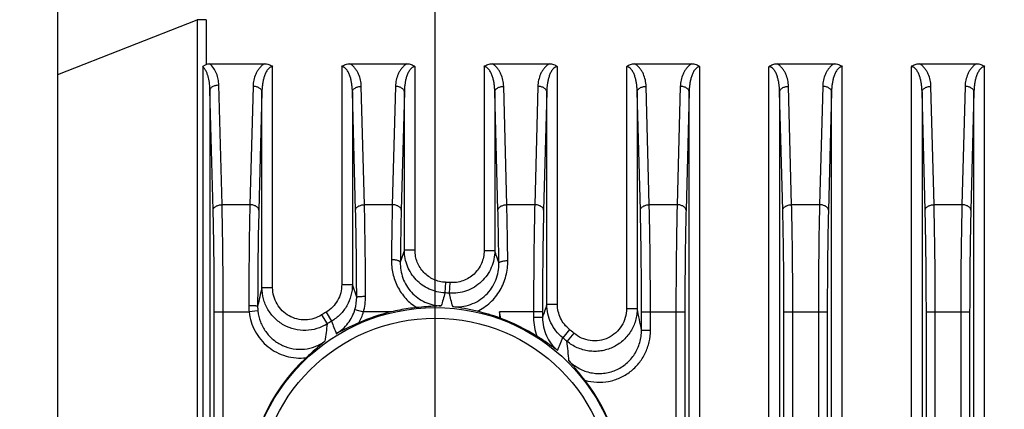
# Model space of a CAD drawing. Header units: millimetres. Extents: x 29 to 359, y 24 to 268.
# Tile 15 of 17: x 303 to 331, y 223 to 234. Entities that reach past the tile are written whole.
import ezdxf

# ---------------------------------------------------------------- set-up
doc = ezdxf.new("R2010")
doc.units = ezdxf.units.MM
doc.header["$LTSCALE"] = 23.1
doc.header["$PDMODE"] = 3
doc.header["$PDSIZE"] = 8
doc.layers.get('0').update_dxf_attribs({"linetype": 'CONTINUOUS'})
doc.layers.get('Defpoints').update_dxf_attribs({"linetype": 'CONTINUOUS'})
for name, color, linetype in [('00_COMPONENTS', 7, 'CONTINUOUS'), ('03_ALL_AXES', 7, 'CONTINUOUS'), ('51__DRAFT_DIMS', 7, 'CONTINUOUS')]:
    doc.layers.add(name, color=color, linetype=linetype)
doc.styles.get("Standard").update_dxf_attribs({"font": 'simfang.ttf'})
doc.dimstyles.new('DIMSTYLE_1', dxfattribs={"dimtxt": 3, "dimasz": 3, "dimexe": 2.5, "dimexo": 0.5, "dimgap": 0.75, "dimtad": 1, "dimdsep": 46, "dimtxsty": 'STANDARD', "dimblk": '_FILLED', "dimblk1": '_FILLED', "dimblk2": '_FILLED', "dimcen": 0.09, "dimclrt": 256, "dimazin": 2, "dimtp": 0.3, "dimtm": 0.3, "dimtfac": 1, "dimtofl": 0, "dimtmove": 0, "dimatfit": 3, "dimldrblk": '_FILLED', "dimfxl": 1, "dimtolj": 1, "dimarcsym": 0})
doc.dimstyles.new('DIMSTYLE_3', dxfattribs={"dimtxt": 3, "dimasz": 3, "dimexe": 2.5, "dimexo": 0.5, "dimgap": 0.75, "dimtad": 1, "dimdec": 1, "dimdsep": 46, "dimtxsty": 'STANDARD', "dimblk": '_FILLED', "dimblk1": '_FILLED', "dimblk2": '_FILLED', "dimcen": 0.09, "dimclrt": 256, "dimazin": 2, "dimtp": 0.2, "dimtm": 0.2, "dimtfac": 1, "dimtdec": 1, "dimtofl": 0, "dimtmove": 0, "dimatfit": 3, "dimldrblk": '_FILLED', "dimfxl": 1, "dimtolj": 1, "dimarcsym": 0})

# ---------------------------------------------------------------- blocks, each defined once
blk = doc.blocks.new('_FILLED')
at = {"color": 0, "linetype": 'ByBlock'}
blk.add_solid([(0, 0), (-1, 0.1667), (-1, -0.1667)], dxfattribs=at)
blk = doc.blocks.new('*D6')
at = {"layer": '51__DRAFT_DIMS', "color": 0, "lineweight": -2}
for p, q in [((314.78, 227.733), (314.78, 265.833)), ((347.58, 224.448), (347.58, 265.833)), ((317.78, 263.333), (344.58, 263.333))]:
    blk.add_line(p, q, dxfattribs=at)
at = {"layer": 'Defpoints', "color": 0}
for p in [(347.58, 263.333), (314.78, 227.233), (347.58, 223.948)]:
    blk.add_point(p, dxfattribs=at)
at = {"layer": '51__DRAFT_DIMS', "color": 0, "linetype": 'ByBlock', "lineweight": -2, "xscale": 3, "yscale": 3, "zscale": 3, "rotation": 180}
blk.add_blockref('_FILLED', (314.78, 263.333), dxfattribs=at)
at = {"layer": '51__DRAFT_DIMS', "color": 0, "linetype": 'ByBlock', "lineweight": -2, "xscale": 3, "yscale": 3, "zscale": 3}
blk.add_blockref('_FILLED', (347.58, 263.333), dxfattribs=at)
at = {"layer": '51__DRAFT_DIMS', "insert": (331.148, 268.083), "char_height": 3, "attachment_point": 2, "line_spacing_factor": 0.9}
blk.add_mtext('\\A1;32.8', dxfattribs=at)
blk = doc.blocks.new('*D8')
at = {"layer": '51__DRAFT_DIMS', "color": 0, "lineweight": -2}
for p, q in [((310.83, 245.262), (282.159, 245.262)), ((284.659, 223.332), (284.659, 242.262)), ((310.544, 220.332), (282.159, 220.332))]:
    blk.add_line(p, q, dxfattribs=at)
at = {"layer": 'Defpoints', "color": 0}
for p in [(284.659, 245.262), (311.33, 245.262), (311.044, 220.332)]:
    blk.add_point(p, dxfattribs=at)
at = {"layer": '51__DRAFT_DIMS', "color": 0, "linetype": 'ByBlock', "lineweight": -2, "xscale": 3, "yscale": 3, "zscale": 3}
for p, rotation in [((284.659, 245.262), 90), ((284.659, 220.332), 270)]:
    blk.add_blockref('_FILLED', p, dxfattribs=dict(at, rotation=rotation))
at = {"layer": '51__DRAFT_DIMS', "insert": (279.909, 228.014), "char_height": 3, "attachment_point": 2, "rotation": 90, "line_spacing_factor": 0.9}
blk.add_mtext('\\A1;24.9', dxfattribs=at)

msp = doc.modelspace()

# ---------------------------------------------------------------- linework, layer by layer
at = {"layer": '00_COMPONENTS'}
for p, q in [((304.18, 163.262), (304.18, 239.262)), ((304.18, 232.158), (308.091, 233.7)), ((308.091, 233.7), (308.091, 172.742)), ((308.341, 233.7), (308.091, 233.7)), ((308.341, 233.7), (308.341, 232.442)), ((308.245, 232.382), (308.245, 172.742)), ((308.438, 232.462), (309.98, 232.462)), ((310.21, 226.168), (310.21, 232.378)), ((312.151, 232.378), (312.151, 226.255)), ((312.381, 232.462), (313.98, 232.462)), ((314.21, 227.219), (314.21, 232.378)), ((316.151, 232.378), (316.151, 227.211)), ((316.381, 232.462), (317.98, 232.462)), ((318.21, 225.699), (318.21, 232.378)), ((320.151, 232.378), (320.151, 225.581)), ((320.381, 232.462), (321.98, 232.462)), ((322.21, 174.971), (322.21, 232.378)), ((324.151, 174.971), (324.151, 232.378)), ((324.381, 232.462), (325.98, 232.462)), ((326.21, 174.971), (326.21, 232.378)), ((328.151, 174.971), (328.151, 232.378)), ((328.381, 232.462), (329.98, 232.462)), ((330.21, 174.971), (330.21, 232.378)), ((308.788, 228.499), (308.7, 231.867)), ((309.66, 231.826), (309.572, 228.499)), ((312.788, 228.499), (312.701, 231.826)), ((313.66, 231.826), (313.572, 228.499)), ((316.788, 228.499), (316.701, 231.826)), ((317.66, 231.826), (317.572, 228.499)), ((320.788, 228.499), (320.701, 231.826)), ((321.66, 231.826), (321.572, 228.499)), ((324.788, 228.499), (324.701, 231.826)), ((325.66, 231.826), (325.572, 228.499)), ((328.788, 228.499), (328.701, 231.826)), ((329.66, 231.826), (329.572, 228.499)), ((308.539, 228.349), (308.45, 231.717)), ((308.45, 231.717), (308.45, 172.742)), ((309.91, 231.675), (309.822, 228.349)), ((309.91, 226.168), (309.91, 231.675)), ((312.539, 228.349), (312.451, 231.675)), ((312.451, 231.675), (312.451, 226.255)), ((313.91, 231.675), (313.822, 228.349)), ((313.91, 227.219), (313.91, 231.675)), ((316.539, 228.349), (316.451, 231.675)), ((316.451, 231.675), (316.451, 227.211)), ((317.91, 231.675), (317.822, 228.349)), ((317.91, 225.699), (317.91, 231.675)), ((320.539, 228.349), (320.451, 231.675)), ((320.451, 231.675), (320.451, 225.581)), ((321.91, 231.675), (321.822, 228.349)), ((321.91, 175.184), (321.91, 231.675)), ((324.539, 228.349), (324.451, 231.675)), ((324.451, 231.675), (324.451, 175.184)), ((325.91, 231.675), (325.822, 228.349)), ((325.91, 175.184), (325.91, 231.675)), ((328.539, 228.349), (328.451, 231.675)), ((328.451, 231.675), (328.451, 175.184)), ((329.91, 231.675), (329.822, 228.349)), ((329.91, 175.184), (329.91, 231.675)), ((309.572, 228.499), (308.788, 228.499)), ((313.572, 228.499), (312.788, 228.499)), ((317.572, 228.499), (316.788, 228.499)), ((321.572, 228.499), (320.788, 228.499)), ((325.572, 228.499), (324.788, 228.499)), ((329.572, 228.499), (328.788, 228.499)), ((313.91, 227.219), (313.796, 226.881)), ((314.21, 227.219), (313.91, 227.219)), ((316.151, 227.211), (316.451, 227.211)), ((312.151, 226.255), (312.451, 226.255)), ((312.571, 225.905), (312.451, 226.255)), ((315.065, 226.319), (315.05, 226.021)), ((315.192, 226.311), (315.172, 226.014)), ((310.21, 226.168), (309.91, 226.168)), ((318.21, 225.699), (317.91, 225.699)), ((308.572, 175.212), (308.572, 225.487)), ((308.572, 225.487), (309.548, 225.487)), ((308.822, 175.212), (308.822, 225.487)), ((309.796, 225.514), (309.548, 225.487)), ((311.712, 225.48), (311.865, 225.224)), ((312.522, 225.558), (312.762, 225.487)), ((313.538, 225.487), (312.762, 225.487)), ((316.58, 225.487), (316.58, 225.32)), ((317.789, 225.487), (316.58, 225.487)), ((317.539, 225.487), (317.539, 225.326)), ((317.789, 225.487), (317.789, 225.326)), ((320.151, 225.581), (320.451, 225.581)), ((320.572, 224.975), (320.572, 225.487)), ((320.572, 225.487), (321.789, 225.487)), ((320.822, 224.975), (320.822, 225.487)), ((321.539, 225.487), (321.539, 175.212)), ((321.789, 225.487), (321.789, 175.212)), ((324.572, 175.212), (324.572, 225.487)), ((324.572, 225.487), (325.789, 225.487)), ((324.822, 175.212), (324.822, 225.487)), ((325.539, 225.487), (325.539, 175.212)), ((325.789, 225.487), (325.789, 175.212)), ((328.572, 175.212), (328.572, 225.487)), ((328.572, 225.487), (329.789, 225.487)), ((328.822, 175.212), (328.822, 225.487)), ((329.539, 225.487), (329.539, 175.212)), ((329.789, 225.487), (329.789, 175.212)), ((311.584, 225.402), (311.744, 225.15)), ((317.789, 225.326), (317.539, 225.326)), ((318.545, 224.996), (318.357, 224.763)), ((318.673, 224.89), (318.479, 224.663)), ((320.572, 224.975), (320.822, 224.975))]:
    msp.add_line(p, q, dxfattribs=at)
for radius in [5.278, 4.98]:
    msp.add_circle((314.78, 220.332), radius, dxfattribs=at)
for centre, radius, start, end in [((175.17, 181.413), 148.518, 17.81728, 17.96057), ((314.78, 220.332), 5.993, 86.0596, 87.2819), ((355.194, 215.344), 46.56, 166.5571, 167.2137), ((372.262, 209.631), 59.513, 164.01472, 164.37971), ((314.78, 220.332), 5.695, 86.0596, 87.2819), ((274.053, 215.418), 42.462, 13.9244, 14.4496), ((311.368, 225.898), 1.204, 343.5942, 0.3054), ((311.218, 225.92), 1.603, 344.3226, 0.2192), ((438.465, 186.302), 126.829, 161.90306, 162.08009), ((311.168, 225.655), 1.629, 179.9278, 185.9206), ((311.015, 225.645), 1.226, 179.8474, 186.1393), ((314.78, 220.332), 5.993, 120.7963, 122.2276), ((314.78, 220.332), 5.303, 103.5499, 113.9244), ((311.367, 225.901), 1.455, 330.2716, 343.4885), ((314.781, 220.331), 5.304, 100.8708, 103.5496), ((314.783, 220.327), 5.308, 95.671, 100.8828), ((314.766, 220.274), 5.363, 70.2232, 77.2103), ((265.194, 213.682), 52.725, 12.7353, 12.9387), ((282.154, 217.608), 39.118, 10.8542, 11.7592), ((339.056, 221.309), 27.581, 171.9963, 173.017), ((314.78, 220.332), 5.695, 120.7963, 122.2276), ((418.69, 266.184), 114.409, 200.97808, 201.16558), ((319.819, 233.938), 9.207, 249.4023, 249.6791), ((314.78, 220.332), 5.303, 57.4042, 69.6777), ((319.001, 225.326), 1.462, 179.9905, 201.0908), ((314.78, 220.332), 5.993, 49.5017, 51.0878), ((222.475, 262.454), 103.025, 338.32518, 338.5407), ((314.78, 220.332), 5.695, 49.5017, 51.0878), ((290.183, 221.505), 28.471, 5.2499, 6.3681), ((314.78, 220.332), 5.303, 133.177, 226.823), ((314.78, 220.332), 5.303, 322.4173, 37.5827)]:
    msp.add_arc(centre, radius, start, end, dxfattribs=at)
for points, knots in [([(308.245, 232.382), (308.253, 232.387), (308.283, 232.409), (308.316, 232.429), (308.341, 232.442)], [0, 0, 0, 0, 0.24631, 1, 1, 1, 1]), ([(308.45, 231.717), (308.449, 231.775), (308.441, 231.893), (308.416, 232.039), (308.383, 232.153), (308.351, 232.236), (308.308, 232.316), (308.269, 232.363), (308.245, 232.382)], [0, 0, 0, 0, 0.247961, 0.496364, 0.621028, 0.746198, 0.872259, 1, 1, 1, 1]), ([(308.341, 232.442), (308.356, 232.449), (308.388, 232.459), (308.422, 232.462), (308.438, 232.462)], [0, 0, 0, 0, 0.49962, 1, 1, 1, 1]), ([(308.7, 231.867), (308.698, 231.921), (308.686, 232.029), (308.64, 232.188), (308.561, 232.338), (308.484, 232.425), (308.438, 232.462)], [0, 0, 0, 0, 0.241486, 0.485976, 0.736994, 1, 1, 1, 1]), ([(309.98, 232.462), (309.951, 232.445), (309.898, 232.405), (309.832, 232.333), (309.778, 232.255), (309.722, 232.147), (309.676, 232.004), (309.662, 231.885), (309.66, 231.826)], [0, 0, 0, 0, 0.136008, 0.266899, 0.393925, 0.51814, 0.760856, 1, 1, 1, 1]), ([(310.21, 232.378), (310.201, 232.378), (310.183, 232.376), (310.149, 232.365), (310.111, 232.341), (310.075, 232.303), (310.045, 232.26), (310.02, 232.216), (309.992, 232.154), (309.964, 232.074), (309.94, 231.976), (309.924, 231.876), (309.913, 231.776), (309.91, 231.709), (309.91, 231.675)], [0, 0, 0, 0, 0.033208, 0.066194, 0.131021, 0.194814, 0.257902, 0.320532, 0.382855, 0.506874, 0.630444, 0.753753, 0.876913, 1, 1, 1, 1]), ([(309.98, 232.462), (310.021, 232.462), (310.085, 232.452), (310.161, 232.418), (310.194, 232.393), (310.21, 232.378)], [0, 0, 0, 0, 0.499246, 0.749661, 1, 1, 1, 1]), ([(312.151, 232.378), (312.166, 232.393), (312.2, 232.418), (312.276, 232.452), (312.34, 232.462), (312.381, 232.462)], [0, 0, 0, 0, 0.250356, 0.50077, 1, 1, 1, 1]), ([(312.451, 231.675), (312.45, 231.709), (312.448, 231.776), (312.437, 231.876), (312.421, 231.976), (312.397, 232.074), (312.369, 232.154), (312.341, 232.216), (312.316, 232.26), (312.286, 232.303), (312.25, 232.341), (312.212, 232.365), (312.178, 232.376), (312.16, 232.378), (312.151, 232.378)], [0, 0, 0, 0, 0.123089, 0.246252, 0.369564, 0.493137, 0.61716, 0.679487, 0.74212, 0.805209, 0.868998, 0.933814, 0.966795, 1, 1, 1, 1]), ([(312.701, 231.826), (312.699, 231.885), (312.685, 232.004), (312.639, 232.147), (312.583, 232.255), (312.529, 232.333), (312.463, 232.405), (312.41, 232.445), (312.381, 232.462)], [0, 0, 0, 0, 0.239136, 0.481849, 0.606064, 0.733093, 0.86399, 1, 1, 1, 1]), ([(313.98, 232.462), (313.951, 232.445), (313.898, 232.405), (313.832, 232.333), (313.778, 232.255), (313.722, 232.147), (313.676, 232.004), (313.662, 231.885), (313.66, 231.826)], [0, 0, 0, 0, 0.136012, 0.266912, 0.393947, 0.518167, 0.760876, 1, 1, 1, 1]), ([(314.21, 232.378), (314.201, 232.378), (314.183, 232.376), (314.149, 232.365), (314.111, 232.341), (314.075, 232.303), (314.045, 232.26), (314.02, 232.216), (313.992, 232.154), (313.964, 232.074), (313.94, 231.976), (313.924, 231.876), (313.913, 231.776), (313.91, 231.709), (313.91, 231.675)], [0, 0, 0, 0, 0.0332, 0.06618, 0.130998, 0.194793, 0.257886, 0.320523, 0.382853, 0.50688, 0.630453, 0.753761, 0.876918, 1, 1, 1, 1]), ([(313.98, 232.462), (314.021, 232.462), (314.085, 232.452), (314.161, 232.418), (314.194, 232.393), (314.21, 232.378)], [0, 0, 0, 0, 0.49922, 0.749637, 1, 1, 1, 1]), ([(316.151, 232.378), (316.166, 232.393), (316.2, 232.418), (316.276, 232.452), (316.34, 232.462), (316.381, 232.462)], [0, 0, 0, 0, 0.250354, 0.500768, 1, 1, 1, 1]), ([(316.451, 231.675), (316.45, 231.709), (316.448, 231.776), (316.437, 231.876), (316.421, 231.976), (316.397, 232.074), (316.369, 232.154), (316.341, 232.216), (316.316, 232.26), (316.286, 232.303), (316.25, 232.341), (316.212, 232.365), (316.178, 232.376), (316.16, 232.378), (316.151, 232.378)], [0, 0, 0, 0, 0.123089, 0.246251, 0.369564, 0.493138, 0.617167, 0.679496, 0.74213, 0.805221, 0.869009, 0.93382, 0.966798, 1, 1, 1, 1]), ([(316.701, 231.826), (316.699, 231.885), (316.685, 232.004), (316.639, 232.147), (316.583, 232.255), (316.529, 232.333), (316.463, 232.405), (316.41, 232.445), (316.381, 232.462)], [0, 0, 0, 0, 0.239135, 0.481849, 0.606067, 0.7331, 0.863996, 1, 1, 1, 1]), ([(317.98, 232.462), (317.951, 232.445), (317.898, 232.405), (317.832, 232.333), (317.778, 232.255), (317.722, 232.147), (317.676, 232.004), (317.662, 231.885), (317.66, 231.826)], [0, 0, 0, 0, 0.136008, 0.266899, 0.393925, 0.51814, 0.760856, 1, 1, 1, 1]), ([(318.21, 232.378), (318.201, 232.378), (318.183, 232.376), (318.149, 232.365), (318.111, 232.341), (318.075, 232.303), (318.045, 232.26), (318.02, 232.216), (317.992, 232.154), (317.964, 232.074), (317.94, 231.976), (317.924, 231.876), (317.913, 231.776), (317.91, 231.709), (317.91, 231.675)], [0, 0, 0, 0, 0.033208, 0.066194, 0.131021, 0.194814, 0.257902, 0.320532, 0.382855, 0.506874, 0.630444, 0.753753, 0.876913, 1, 1, 1, 1]), ([(317.98, 232.462), (318.021, 232.462), (318.085, 232.452), (318.161, 232.418), (318.194, 232.393), (318.21, 232.378)], [0, 0, 0, 0, 0.499248, 0.749663, 1, 1, 1, 1]), ([(320.151, 232.378), (320.166, 232.393), (320.2, 232.418), (320.276, 232.452), (320.34, 232.462), (320.381, 232.462)], [0, 0, 0, 0, 0.250342, 0.500757, 1, 1, 1, 1]), ([(320.451, 231.675), (320.45, 231.709), (320.448, 231.776), (320.437, 231.876), (320.421, 231.976), (320.397, 232.074), (320.369, 232.154), (320.341, 232.216), (320.316, 232.26), (320.286, 232.303), (320.25, 232.341), (320.212, 232.365), (320.178, 232.376), (320.16, 232.378), (320.151, 232.378)], [0, 0, 0, 0, 0.123089, 0.246252, 0.369564, 0.493137, 0.61716, 0.679487, 0.74212, 0.805209, 0.868998, 0.933814, 0.966795, 1, 1, 1, 1]), ([(320.701, 231.826), (320.699, 231.885), (320.685, 232.004), (320.639, 232.147), (320.583, 232.255), (320.529, 232.333), (320.463, 232.405), (320.41, 232.445), (320.381, 232.462)], [0, 0, 0, 0, 0.239136, 0.481849, 0.606064, 0.733093, 0.86399, 1, 1, 1, 1]), ([(321.98, 232.462), (321.951, 232.445), (321.898, 232.405), (321.832, 232.333), (321.778, 232.255), (321.722, 232.147), (321.676, 232.004), (321.662, 231.885), (321.66, 231.826)], [0, 0, 0, 0, 0.136008, 0.266899, 0.393925, 0.51814, 0.760856, 1, 1, 1, 1]), ([(322.21, 232.378), (322.201, 232.378), (322.183, 232.376), (322.149, 232.365), (322.111, 232.341), (322.075, 232.303), (322.045, 232.26), (322.02, 232.216), (321.992, 232.154), (321.964, 232.074), (321.94, 231.976), (321.924, 231.876), (321.913, 231.776), (321.91, 231.709), (321.91, 231.675)], [0, 0, 0, 0, 0.033208, 0.066194, 0.131021, 0.194814, 0.257902, 0.320532, 0.382855, 0.506874, 0.630444, 0.753753, 0.876913, 1, 1, 1, 1]), ([(321.98, 232.462), (322.021, 232.462), (322.085, 232.452), (322.161, 232.418), (322.194, 232.393), (322.21, 232.378)], [0, 0, 0, 0, 0.499247, 0.749662, 1, 1, 1, 1]), ([(324.151, 232.378), (324.166, 232.393), (324.2, 232.418), (324.276, 232.452), (324.34, 232.462), (324.381, 232.462)], [0, 0, 0, 0, 0.25034, 0.500755, 1, 1, 1, 1]), ([(324.451, 231.675), (324.45, 231.709), (324.448, 231.776), (324.437, 231.876), (324.421, 231.976), (324.397, 232.074), (324.369, 232.154), (324.341, 232.216), (324.316, 232.26), (324.286, 232.303), (324.25, 232.341), (324.212, 232.365), (324.178, 232.376), (324.16, 232.378), (324.151, 232.378)], [0, 0, 0, 0, 0.123089, 0.246252, 0.369564, 0.493137, 0.61716, 0.679487, 0.74212, 0.805209, 0.868998, 0.933814, 0.966795, 1, 1, 1, 1]), ([(324.701, 231.826), (324.699, 231.885), (324.685, 232.004), (324.639, 232.147), (324.583, 232.255), (324.529, 232.333), (324.463, 232.405), (324.41, 232.445), (324.381, 232.462)], [0, 0, 0, 0, 0.239136, 0.481849, 0.606064, 0.733093, 0.86399, 1, 1, 1, 1]), ([(325.98, 232.462), (325.951, 232.445), (325.898, 232.405), (325.832, 232.333), (325.778, 232.255), (325.722, 232.147), (325.676, 232.004), (325.662, 231.885), (325.66, 231.826)], [0, 0, 0, 0, 0.136008, 0.266899, 0.393925, 0.51814, 0.760856, 1, 1, 1, 1]), ([(326.21, 232.378), (326.201, 232.378), (326.183, 232.376), (326.149, 232.365), (326.111, 232.341), (326.075, 232.303), (326.045, 232.26), (326.02, 232.216), (325.992, 232.154), (325.964, 232.074), (325.94, 231.976), (325.924, 231.876), (325.913, 231.776), (325.91, 231.709), (325.91, 231.675)], [0, 0, 0, 0, 0.033208, 0.066194, 0.131021, 0.194814, 0.257902, 0.320532, 0.382855, 0.506874, 0.630444, 0.753753, 0.876913, 1, 1, 1, 1]), ([(325.98, 232.462), (326.021, 232.462), (326.085, 232.452), (326.161, 232.418), (326.194, 232.393), (326.21, 232.378)], [0, 0, 0, 0, 0.499247, 0.749662, 1, 1, 1, 1]), ([(328.151, 232.378), (328.166, 232.393), (328.2, 232.418), (328.276, 232.452), (328.34, 232.462), (328.381, 232.462)], [0, 0, 0, 0, 0.25034, 0.500756, 1, 1, 1, 1]), ([(328.451, 231.675), (328.45, 231.709), (328.448, 231.776), (328.437, 231.876), (328.421, 231.976), (328.397, 232.074), (328.369, 232.154), (328.341, 232.216), (328.316, 232.26), (328.286, 232.303), (328.25, 232.341), (328.212, 232.365), (328.178, 232.376), (328.16, 232.378), (328.151, 232.378)], [0, 0, 0, 0, 0.123089, 0.246252, 0.369564, 0.493137, 0.61716, 0.679487, 0.74212, 0.805209, 0.868998, 0.933814, 0.966795, 1, 1, 1, 1]), ([(328.701, 231.826), (328.699, 231.885), (328.685, 232.004), (328.639, 232.147), (328.583, 232.255), (328.529, 232.333), (328.463, 232.405), (328.41, 232.445), (328.381, 232.462)], [0, 0, 0, 0, 0.239136, 0.481849, 0.606064, 0.733093, 0.86399, 1, 1, 1, 1]), ([(329.98, 232.462), (329.951, 232.445), (329.898, 232.405), (329.832, 232.333), (329.778, 232.255), (329.722, 232.147), (329.676, 232.004), (329.662, 231.885), (329.66, 231.826)], [0, 0, 0, 0, 0.136008, 0.266899, 0.393925, 0.51814, 0.760856, 1, 1, 1, 1]), ([(330.21, 232.378), (330.201, 232.378), (330.183, 232.376), (330.149, 232.365), (330.111, 232.341), (330.075, 232.303), (330.045, 232.26), (330.02, 232.216), (329.992, 232.154), (329.964, 232.074), (329.94, 231.976), (329.924, 231.876), (329.913, 231.776), (329.91, 231.709), (329.91, 231.675)], [0, 0, 0, 0, 0.033208, 0.066194, 0.131021, 0.194814, 0.257902, 0.320532, 0.382855, 0.506874, 0.630444, 0.753753, 0.876913, 1, 1, 1, 1]), ([(329.98, 232.462), (330.021, 232.462), (330.085, 232.452), (330.161, 232.418), (330.194, 232.393), (330.21, 232.378)], [0, 0, 0, 0, 0.499247, 0.749661, 1, 1, 1, 1]), ([(308.45, 231.717), (308.45, 231.726), (308.455, 231.747), (308.47, 231.775), (308.494, 231.801), (308.538, 231.832), (308.607, 231.859), (308.668, 231.867), (308.7, 231.867)], [0, 0, 0, 0, 0.093319, 0.193317, 0.30353, 0.425318, 0.699725, 1, 1, 1, 1]), ([(309.91, 231.675), (309.91, 231.685), (309.905, 231.705), (309.889, 231.734), (309.865, 231.759), (309.822, 231.79), (309.752, 231.817), (309.692, 231.825), (309.66, 231.826)], [0, 0, 0, 0, 0.093319, 0.193317, 0.30353, 0.425318, 0.699725, 1, 1, 1, 1]), ([(312.451, 231.675), (312.451, 231.685), (312.456, 231.705), (312.471, 231.734), (312.495, 231.759), (312.539, 231.79), (312.608, 231.817), (312.669, 231.825), (312.701, 231.826)], [0, 0, 0, 0, 0.093319, 0.193317, 0.30353, 0.425318, 0.699725, 1, 1, 1, 1]), ([(313.91, 231.675), (313.91, 231.685), (313.905, 231.705), (313.889, 231.734), (313.865, 231.759), (313.822, 231.79), (313.752, 231.817), (313.692, 231.825), (313.66, 231.826)], [0, 0, 0, 0, 0.093319, 0.193317, 0.30353, 0.425318, 0.699725, 1, 1, 1, 1]), ([(316.451, 231.675), (316.451, 231.685), (316.456, 231.705), (316.471, 231.734), (316.495, 231.759), (316.539, 231.79), (316.608, 231.817), (316.669, 231.825), (316.701, 231.826)], [0, 0, 0, 0, 0.093319, 0.193317, 0.30353, 0.425318, 0.699725, 1, 1, 1, 1]), ([(317.91, 231.675), (317.91, 231.685), (317.905, 231.705), (317.889, 231.734), (317.865, 231.759), (317.822, 231.79), (317.752, 231.817), (317.692, 231.825), (317.66, 231.826)], [0, 0, 0, 0, 0.093319, 0.193317, 0.30353, 0.425318, 0.699725, 1, 1, 1, 1]), ([(320.451, 231.675), (320.451, 231.685), (320.456, 231.705), (320.471, 231.734), (320.495, 231.759), (320.539, 231.79), (320.608, 231.817), (320.669, 231.825), (320.701, 231.826)], [0, 0, 0, 0, 0.093319, 0.193317, 0.30353, 0.425318, 0.699725, 1, 1, 1, 1]), ([(321.91, 231.675), (321.91, 231.685), (321.905, 231.705), (321.889, 231.734), (321.865, 231.759), (321.822, 231.79), (321.752, 231.817), (321.692, 231.825), (321.66, 231.826)], [0, 0, 0, 0, 0.093319, 0.193317, 0.30353, 0.425318, 0.699725, 1, 1, 1, 1]), ([(324.451, 231.675), (324.451, 231.685), (324.456, 231.705), (324.471, 231.734), (324.495, 231.759), (324.539, 231.79), (324.608, 231.817), (324.669, 231.825), (324.701, 231.826)], [0, 0, 0, 0, 0.093319, 0.193317, 0.30353, 0.425318, 0.699725, 1, 1, 1, 1]), ([(325.91, 231.675), (325.91, 231.685), (325.905, 231.705), (325.889, 231.734), (325.865, 231.759), (325.822, 231.79), (325.752, 231.817), (325.692, 231.825), (325.66, 231.826)], [0, 0, 0, 0, 0.093319, 0.193317, 0.30353, 0.425318, 0.699725, 1, 1, 1, 1]), ([(328.451, 231.675), (328.451, 231.685), (328.456, 231.705), (328.471, 231.734), (328.495, 231.759), (328.539, 231.79), (328.608, 231.817), (328.669, 231.825), (328.701, 231.826)], [0, 0, 0, 0, 0.093319, 0.193317, 0.30353, 0.425318, 0.699725, 1, 1, 1, 1]), ([(329.91, 231.675), (329.91, 231.685), (329.905, 231.705), (329.889, 231.734), (329.865, 231.759), (329.822, 231.79), (329.752, 231.817), (329.692, 231.825), (329.66, 231.826)], [0, 0, 0, 0, 0.093319, 0.193317, 0.30353, 0.425318, 0.699725, 1, 1, 1, 1]), ([(308.539, 228.349), (308.539, 228.358), (308.543, 228.379), (308.559, 228.407), (308.583, 228.433), (308.627, 228.464), (308.696, 228.491), (308.757, 228.499), (308.788, 228.499)], [0, 0, 0, 0, 0.093319, 0.193317, 0.30353, 0.425318, 0.699725, 1, 1, 1, 1]), ([(308.822, 225.487), (308.822, 226.017), (308.818, 226.794), (308.804, 227.798), (308.794, 228.272), (308.788, 228.499)], [0, 0, 0, 0, 0.5273, 0.773727, 1, 1, 1, 1]), ([(309.572, 228.499), (309.561, 228.052), (309.545, 227.104), (309.54, 226.157), (309.539, 225.657)], [0, 0, 0, 0, 0.472688, 1, 1, 1, 1]), ([(309.822, 228.349), (309.822, 228.358), (309.818, 228.379), (309.802, 228.407), (309.778, 228.433), (309.734, 228.464), (309.665, 228.491), (309.604, 228.499), (309.572, 228.499)], [0, 0, 0, 0, 0.093319, 0.193317, 0.30353, 0.425318, 0.699725, 1, 1, 1, 1]), ([(312.539, 228.349), (312.539, 228.358), (312.543, 228.379), (312.559, 228.407), (312.583, 228.433), (312.627, 228.464), (312.696, 228.491), (312.757, 228.499), (312.788, 228.499)], [0, 0, 0, 0, 0.093319, 0.193317, 0.30353, 0.425318, 0.699725, 1, 1, 1, 1]), ([(312.821, 225.927), (312.82, 226.379), (312.814, 227.236), (312.799, 228.094), (312.788, 228.499)], [0, 0, 0, 0, 0.527023, 1, 1, 1, 1]), ([(313.572, 228.499), (313.566, 228.253), (313.556, 227.738), (313.549, 227.223), (313.546, 226.954)], [0, 0, 0, 0, 0.477692, 1, 1, 1, 1]), ([(313.822, 228.349), (313.822, 228.358), (313.818, 228.379), (313.802, 228.407), (313.778, 228.433), (313.734, 228.464), (313.665, 228.491), (313.604, 228.499), (313.572, 228.499)], [0, 0, 0, 0, 0.093319, 0.193317, 0.30353, 0.425318, 0.699725, 1, 1, 1, 1]), ([(316.539, 228.349), (316.539, 228.358), (316.543, 228.379), (316.559, 228.407), (316.583, 228.433), (316.627, 228.464), (316.696, 228.491), (316.757, 228.499), (316.788, 228.499)], [0, 0, 0, 0, 0.093319, 0.193317, 0.30353, 0.425318, 0.699725, 1, 1, 1, 1]), ([(316.815, 226.929), (316.812, 227.203), (316.805, 227.726), (316.795, 228.249), (316.788, 228.499)], [0, 0, 0, 0, 0.522493, 1, 1, 1, 1]), ([(317.572, 228.499), (317.567, 228.272), (317.557, 227.798), (317.543, 226.794), (317.539, 226.017), (317.539, 225.487)], [0, 0, 0, 0, 0.22627, 0.472698, 1, 1, 1, 1]), ([(317.822, 228.349), (317.822, 228.358), (317.818, 228.379), (317.802, 228.407), (317.778, 228.433), (317.734, 228.464), (317.665, 228.491), (317.604, 228.499), (317.572, 228.499)], [0, 0, 0, 0, 0.093319, 0.193317, 0.30353, 0.425318, 0.699725, 1, 1, 1, 1]), ([(320.539, 228.349), (320.539, 228.358), (320.543, 228.379), (320.559, 228.407), (320.583, 228.433), (320.627, 228.464), (320.696, 228.491), (320.757, 228.499), (320.788, 228.499)], [0, 0, 0, 0, 0.093319, 0.193317, 0.30353, 0.425318, 0.699725, 1, 1, 1, 1]), ([(320.822, 225.487), (320.822, 226.017), (320.818, 226.794), (320.804, 227.798), (320.794, 228.272), (320.788, 228.499)], [0, 0, 0, 0, 0.5273, 0.773727, 1, 1, 1, 1]), ([(321.572, 228.499), (321.567, 228.272), (321.557, 227.798), (321.543, 226.794), (321.539, 226.017), (321.539, 225.487)], [0, 0, 0, 0, 0.22627, 0.472696, 1, 1, 1, 1]), ([(321.822, 228.349), (321.822, 228.358), (321.818, 228.379), (321.802, 228.407), (321.778, 228.433), (321.734, 228.464), (321.665, 228.491), (321.604, 228.499), (321.572, 228.499)], [0, 0, 0, 0, 0.093319, 0.193317, 0.30353, 0.425318, 0.699725, 1, 1, 1, 1]), ([(324.539, 228.349), (324.539, 228.358), (324.543, 228.379), (324.559, 228.407), (324.583, 228.433), (324.627, 228.464), (324.696, 228.491), (324.757, 228.499), (324.788, 228.499)], [0, 0, 0, 0, 0.093319, 0.193317, 0.30353, 0.425318, 0.699725, 1, 1, 1, 1]), ([(324.822, 225.487), (324.822, 226.017), (324.818, 226.794), (324.804, 227.798), (324.794, 228.272), (324.788, 228.499)], [0, 0, 0, 0, 0.5273, 0.773727, 1, 1, 1, 1]), ([(325.572, 228.499), (325.567, 228.272), (325.557, 227.798), (325.543, 226.794), (325.539, 226.017), (325.539, 225.487)], [0, 0, 0, 0, 0.22627, 0.472696, 1, 1, 1, 1]), ([(325.822, 228.349), (325.822, 228.358), (325.818, 228.379), (325.802, 228.407), (325.778, 228.433), (325.734, 228.464), (325.665, 228.491), (325.604, 228.499), (325.572, 228.499)], [0, 0, 0, 0, 0.093319, 0.193317, 0.30353, 0.425318, 0.699725, 1, 1, 1, 1]), ([(328.539, 228.349), (328.539, 228.358), (328.543, 228.379), (328.559, 228.407), (328.583, 228.433), (328.627, 228.464), (328.696, 228.491), (328.757, 228.499), (328.788, 228.499)], [0, 0, 0, 0, 0.093319, 0.193317, 0.30353, 0.425318, 0.699725, 1, 1, 1, 1]), ([(328.822, 225.487), (328.822, 226.017), (328.818, 226.794), (328.804, 227.798), (328.794, 228.272), (328.788, 228.499)], [0, 0, 0, 0, 0.5273, 0.773727, 1, 1, 1, 1]), ([(329.572, 228.499), (329.567, 228.272), (329.557, 227.798), (329.543, 226.794), (329.539, 226.017), (329.539, 225.487)], [0, 0, 0, 0, 0.22627, 0.472696, 1, 1, 1, 1]), ([(329.822, 228.349), (329.822, 228.358), (329.818, 228.379), (329.802, 228.407), (329.778, 228.433), (329.734, 228.464), (329.665, 228.491), (329.604, 228.499), (329.572, 228.499)], [0, 0, 0, 0, 0.093319, 0.193317, 0.30353, 0.425318, 0.699725, 1, 1, 1, 1]), ([(308.572, 225.487), (308.572, 225.99), (308.568, 226.728), (308.554, 227.682), (308.544, 228.133), (308.539, 228.349)], [0, 0, 0, 0, 0.527299, 0.773726, 1, 1, 1, 1]), ([(309.822, 228.349), (309.811, 227.923), (309.795, 227.023), (309.79, 226.123), (309.789, 225.649)], [0, 0, 0, 0, 0.472689, 1, 1, 1, 1]), ([(312.571, 225.905), (312.57, 226.334), (312.564, 227.149), (312.549, 227.963), (312.539, 228.349)], [0, 0, 0, 0, 0.527021, 1, 1, 1, 1]), ([(313.822, 228.349), (313.816, 228.115), (313.806, 227.626), (313.799, 227.136), (313.796, 226.881)], [0, 0, 0, 0, 0.477693, 1, 1, 1, 1]), ([(316.565, 226.857), (316.562, 227.117), (316.555, 227.614), (316.545, 228.111), (316.539, 228.349)], [0, 0, 0, 0, 0.522492, 1, 1, 1, 1]), ([(317.822, 228.349), (317.817, 228.133), (317.807, 227.682), (317.793, 226.728), (317.789, 225.99), (317.789, 225.487)], [0, 0, 0, 0, 0.226271, 0.472699, 1, 1, 1, 1]), ([(320.572, 225.487), (320.572, 225.99), (320.568, 226.728), (320.554, 227.682), (320.544, 228.133), (320.539, 228.349)], [0, 0, 0, 0, 0.527299, 0.773726, 1, 1, 1, 1]), ([(321.822, 228.349), (321.817, 228.133), (321.807, 227.682), (321.793, 226.728), (321.789, 225.99), (321.789, 225.487)], [0, 0, 0, 0, 0.226271, 0.472697, 1, 1, 1, 1]), ([(324.572, 225.487), (324.572, 225.99), (324.568, 226.728), (324.554, 227.682), (324.544, 228.133), (324.539, 228.349)], [0, 0, 0, 0, 0.527299, 0.773726, 1, 1, 1, 1]), ([(325.822, 228.349), (325.817, 228.133), (325.807, 227.682), (325.793, 226.728), (325.789, 225.99), (325.789, 225.487)], [0, 0, 0, 0, 0.226271, 0.472697, 1, 1, 1, 1]), ([(328.572, 225.487), (328.572, 225.99), (328.568, 226.728), (328.554, 227.682), (328.544, 228.133), (328.539, 228.349)], [0, 0, 0, 0, 0.527299, 0.773726, 1, 1, 1, 1]), ([(329.822, 228.349), (329.817, 228.133), (329.807, 227.682), (329.793, 226.728), (329.789, 225.99), (329.789, 225.487)], [0, 0, 0, 0, 0.226271, 0.472697, 1, 1, 1, 1]), ([(315.05, 226.021), (314.975, 226.024), (314.823, 226.046), (314.607, 226.121), (314.408, 226.236), (314.235, 226.387), (314.094, 226.567), (313.989, 226.771), (313.925, 226.991), (313.91, 227.143), (313.91, 227.219)], [0, 0, 0, 0, 0.125012, 0.250025, 0.375037, 0.500044, 0.625044, 0.750037, 0.875021, 1, 1, 1, 1]), ([(315.065, 226.319), (315.008, 226.321), (314.894, 226.338), (314.731, 226.394), (314.583, 226.481), (314.453, 226.594), (314.347, 226.729), (314.269, 226.883), (314.221, 227.048), (314.21, 227.162), (314.21, 227.219)], [0, 0, 0, 0, 0.124998, 0.249996, 0.374995, 0.499993, 0.624993, 0.749994, 0.874996, 1, 1, 1, 1]), ([(316.451, 227.211), (316.451, 227.129), (316.434, 226.965), (316.359, 226.73), (316.239, 226.515), (316.077, 226.328), (315.881, 226.179), (315.658, 226.072), (315.418, 226.014), (315.253, 226.008), (315.172, 226.014)], [0, 0, 0, 0, 0.124976, 0.249959, 0.374952, 0.499953, 0.624961, 0.749973, 0.874986, 1, 1, 1, 1]), ([(316.151, 227.211), (316.151, 227.15), (316.139, 227.026), (316.083, 226.85), (315.993, 226.688), (315.872, 226.548), (315.724, 226.435), (315.557, 226.355), (315.377, 226.311), (315.253, 226.307), (315.192, 226.311)], [0, 0, 0, 0, 0.125004, 0.250006, 0.375007, 0.500006, 0.625004, 0.750001, 0.874998, 1, 1, 1, 1]), ([(313.546, 226.954), (313.545, 226.825), (313.572, 226.562), (313.684, 226.249), (313.821, 226.02), (313.946, 225.862), (314.092, 225.723), (314.201, 225.644), (314.258, 225.609)], [0, 0, 0, 0, 0.244819, 0.494187, 0.620216, 0.746644, 0.873279, 1, 1, 1, 1]), ([(313.796, 226.881), (313.795, 226.892), (313.781, 226.905), (313.764, 226.915), (313.746, 226.924), (313.718, 226.933), (313.681, 226.942), (313.639, 226.948), (313.594, 226.953), (313.562, 226.954), (313.546, 226.954)], [0, 0, 0, 0, 0.12889, 0.175293, 0.227714, 0.349871, 0.492761, 0.652231, 0.823192, 1, 1, 1, 1]), ([(313.796, 226.881), (313.795, 226.806), (313.806, 226.655), (313.863, 226.434), (313.963, 226.223), (314.104, 226.034), (314.281, 225.875), (314.486, 225.755), (314.711, 225.679), (314.869, 225.658), (314.947, 225.656)], [0, 0, 0, 0, 0.119774, 0.242311, 0.366984, 0.492974, 0.619572, 0.74636, 0.87318, 1, 1, 1, 1]), ([(315.267, 225.636), (315.352, 225.628), (315.523, 225.631), (315.772, 225.689), (316.004, 225.799), (316.206, 225.956), (316.369, 226.152), (316.486, 226.375), (316.553, 226.614), (316.566, 226.777), (316.565, 226.857)], [0, 0, 0, 0, 0.126616, 0.253232, 0.37984, 0.506348, 0.632404, 0.757293, 0.880082, 1, 1, 1, 1]), ([(315.953, 225.504), (316.02, 225.534), (316.15, 225.607), (316.326, 225.746), (316.478, 225.909), (316.603, 226.092), (316.7, 226.291), (316.769, 226.5), (316.808, 226.714), (316.816, 226.858), (316.815, 226.929)], [0, 0, 0, 0, 0.126393, 0.252756, 0.378998, 0.504943, 0.630328, 0.754834, 0.878143, 1, 1, 1, 1]), ([(316.565, 226.857), (316.566, 226.869), (316.58, 226.881), (316.597, 226.891), (316.616, 226.9), (316.643, 226.909), (316.68, 226.917), (316.722, 226.924), (316.768, 226.928), (316.799, 226.929), (316.815, 226.929)], [0, 0, 0, 0, 0.127827, 0.17413, 0.226504, 0.348701, 0.491767, 0.651514, 0.822816, 1, 1, 1, 1]), ([(312.151, 226.255), (312.151, 226.178), (312.131, 226.022), (312.043, 225.805), (311.902, 225.617), (311.779, 225.52), (311.712, 225.48)], [0, 0, 0, 0, 0.250007, 0.500009, 0.750006, 1, 1, 1, 1]), ([(312.451, 226.255), (312.451, 226.152), (312.424, 225.945), (312.306, 225.656), (312.118, 225.406), (311.953, 225.277), (311.865, 225.224)], [0, 0, 0, 0, 0.249973, 0.499963, 0.749972, 1, 1, 1, 1]), ([(311.744, 225.15), (311.654, 225.093), (311.458, 225.004), (311.14, 224.953), (310.819, 224.987), (310.519, 225.105), (310.261, 225.298), (310.063, 225.552), (309.939, 225.849), (309.91, 226.062), (309.91, 226.168)], [0, 0, 0, 0, 0.124996, 0.250009, 0.375032, 0.500054, 0.625066, 0.750061, 0.875038, 1, 1, 1, 1]), ([(311.584, 225.402), (311.517, 225.359), (311.37, 225.292), (311.131, 225.253), (310.89, 225.279), (310.665, 225.368), (310.472, 225.513), (310.324, 225.705), (310.231, 225.928), (310.21, 226.089), (310.21, 226.168)], [0, 0, 0, 0, 0.125001, 0.249997, 0.374989, 0.499982, 0.624978, 0.749979, 0.874987, 1, 1, 1, 1]), ([(312.571, 225.905), (312.572, 225.905), (312.574, 225.907), (312.578, 225.909), (312.585, 225.911), (312.598, 225.914), (312.619, 225.917), (312.65, 225.92), (312.687, 225.923), (312.729, 225.925), (312.774, 225.926), (312.805, 225.926), (312.821, 225.927)], [0, 0, 0, 0, 0.011463, 0.03028, 0.057314, 0.092645, 0.18729, 0.311279, 0.460258, 0.62887, 0.810989, 1, 1, 1, 1]), ([(318.357, 224.763), (318.288, 224.819), (318.161, 224.947), (318.019, 225.176), (317.93, 225.431), (317.91, 225.61), (317.91, 225.699)], [0, 0, 0, 0, 0.250025, 0.500032, 0.75002, 1, 1, 1, 1]), ([(318.545, 224.996), (318.493, 225.038), (318.398, 225.134), (318.291, 225.306), (318.225, 225.497), (318.21, 225.632), (318.21, 225.699)], [0, 0, 0, 0, 0.249993, 0.499988, 0.749988, 1, 1, 1, 1]), ([(309.789, 225.649), (309.789, 225.649), (309.788, 225.649), (309.786, 225.65), (309.782, 225.651), (309.775, 225.651), (309.767, 225.652), (309.756, 225.653), (309.743, 225.653), (309.729, 225.654), (309.706, 225.655), (309.674, 225.656), (309.632, 225.657), (309.586, 225.657), (309.555, 225.657), (309.539, 225.657)], [0, 0, 0, 0, 0.003259, 0.008626, 0.025984, 0.052192, 0.087067, 0.130311, 0.181534, 0.240275, 0.305997, 0.455911, 0.625789, 0.809392, 1, 1, 1, 1]), ([(309.548, 225.487), (309.558, 225.393), (309.597, 225.205), (309.709, 224.94), (309.871, 224.702), (310.075, 224.5), (310.316, 224.343), (310.583, 224.236), (310.866, 224.184), (311.058, 224.188), (311.152, 224.199)], [0, 0, 0, 0, 0.125008, 0.250013, 0.375015, 0.500014, 0.625012, 0.750008, 0.875004, 1, 1, 1, 1]), ([(309.796, 225.514), (309.807, 225.411), (309.856, 225.206), (310.004, 224.928), (310.219, 224.697), (310.486, 224.53), (310.788, 224.438), (311.103, 224.429), (311.41, 224.502), (311.595, 224.602), (311.679, 224.662)], [0, 0, 0, 0, 0.124987, 0.249979, 0.374979, 0.499985, 0.624993, 0.750001, 0.875005, 1, 1, 1, 1]), ([(311.999, 224.875), (312.062, 224.913), (312.18, 225.001), (312.33, 225.164), (312.447, 225.351), (312.502, 225.488), (312.522, 225.558)], [0, 0, 0, 0, 0.250005, 0.500005, 0.75, 1, 1, 1, 1]), ([(314.947, 225.656), (314.892, 225.655), (314.662, 225.646), (314.433, 225.626), (314.258, 225.609)], [0, 0, 0, 0, 0.238512, 1, 1, 1, 1]), ([(315.953, 225.504), (315.836, 225.53), (315.608, 225.58), (315.379, 225.62), (315.267, 225.636)], [0, 0, 0, 0, 0.516664, 1, 1, 1, 1]), ([(320.451, 225.581), (320.451, 225.524), (320.443, 225.41), (320.407, 225.243), (320.348, 225.083), (320.267, 224.932), (320.165, 224.795), (320.006, 224.632), (319.766, 224.475), (319.49, 224.391), (319.263, 224.373), (319.093, 224.384), (318.925, 224.419), (318.765, 224.478), (318.614, 224.558), (318.522, 224.626), (318.479, 224.663)], [0, 0, 0, 0, 0.062511, 0.125024, 0.187544, 0.250072, 0.312606, 0.375148, 0.499931, 0.624726, 0.687284, 0.749838, 0.812388, 0.874932, 0.937469, 1, 1, 1, 1]), ([(320.151, 225.581), (320.151, 225.495), (320.127, 225.324), (320.022, 225.088), (319.855, 224.89), (319.639, 224.747), (319.391, 224.671), (319.132, 224.669), (318.883, 224.741), (318.737, 224.834), (318.673, 224.89)], [0, 0, 0, 0, 0.125018, 0.250029, 0.375029, 0.500021, 0.625009, 0.749998, 0.874993, 1, 1, 1, 1]), ([(312.63, 225.179), (312.52, 225.13), (312.307, 225.034), (312.099, 224.928), (311.999, 224.875)], [0, 0, 0, 0, 0.516753, 1, 1, 1, 1]), ([(317.789, 225.326), (317.789, 225.239), (317.808, 225.064), (317.891, 224.813), (318.027, 224.587), (318.148, 224.459), (318.215, 224.403)], [0, 0, 0, 0, 0.249988, 0.499984, 0.749989, 1, 1, 1, 1]), ([(318.535, 224.11), (318.577, 224.068), (318.666, 223.991), (318.816, 223.895), (318.978, 223.822), (319.149, 223.775), (319.326, 223.753), (319.503, 223.758), (319.678, 223.789), (319.846, 223.847), (320.004, 223.929), (320.147, 224.034), (320.274, 224.159), (320.38, 224.301), (320.465, 224.457), (320.527, 224.624), (320.564, 224.798), (320.572, 224.916), (320.572, 224.975)], [0, 0, 0, 0, 0.062491, 0.124986, 0.187487, 0.249993, 0.312503, 0.375016, 0.437529, 0.500042, 0.562552, 0.625059, 0.687561, 0.750058, 0.81255, 0.875037, 0.937519, 1, 1, 1, 1]), ([(318.983, 223.566), (319.09, 223.535), (319.313, 223.498), (319.65, 223.522), (319.972, 223.624), (320.262, 223.798), (320.504, 224.035), (320.685, 224.32), (320.797, 224.639), (320.822, 224.863), (320.822, 224.975)], [0, 0, 0, 0, 0.124993, 0.249984, 0.374975, 0.499969, 0.624968, 0.749973, 0.874984, 1, 1, 1, 1]), ([(311.679, 224.662), (311.591, 224.592), (311.412, 224.44), (311.24, 224.282), (311.152, 224.199)], [0, 0, 0, 0, 0.483432, 1, 1, 1, 1]), ([(318.215, 224.403), (318.125, 224.471), (317.935, 224.607), (317.739, 224.735), (317.637, 224.8)], [0, 0, 0, 0, 0.48327, 1, 1, 1, 1]), ([(318.983, 223.566), (318.909, 223.662), (318.764, 223.847), (318.611, 224.026), (318.535, 224.11)], [0, 0, 0, 0, 0.516446, 1, 1, 1, 1])]:
    msp.add_open_spline(points, degree=3, knots=knots, dxfattribs=at)
at = {"layer": '03_ALL_AXES'}
msp.add_line((314.78, 220.332), (314.78, 228.582), dxfattribs=at)

# ---------------------------------------------------------------- dimensions: what is measured, and where the dimension line sits
at = {"layer": '51__DRAFT_DIMS'}
dim = msp.add_linear_dim(base=(347.58, 263.333), p1=(314.78, 227.233), p2=(347.58, 223.948), dimstyle='DIMSTYLE_1', dxfattribs=at)
dim.commit()
dim.dimension.update_dxf_attribs({"geometry": '*D6', "text_midpoint": (331.148, 263.333), "dimtype": 160})
dim = msp.add_linear_dim(base=(284.659, 245.262), p1=(311.044, 220.332), p2=(311.33, 245.262), angle=90, dimstyle='DIMSTYLE_3', dxfattribs=at)
dim.commit()
dim.dimension.update_dxf_attribs({"geometry": '*D8', "text_midpoint": (284.659, 228.014), "dimtype": 160})

doc.saveas('drawing.dxf')
